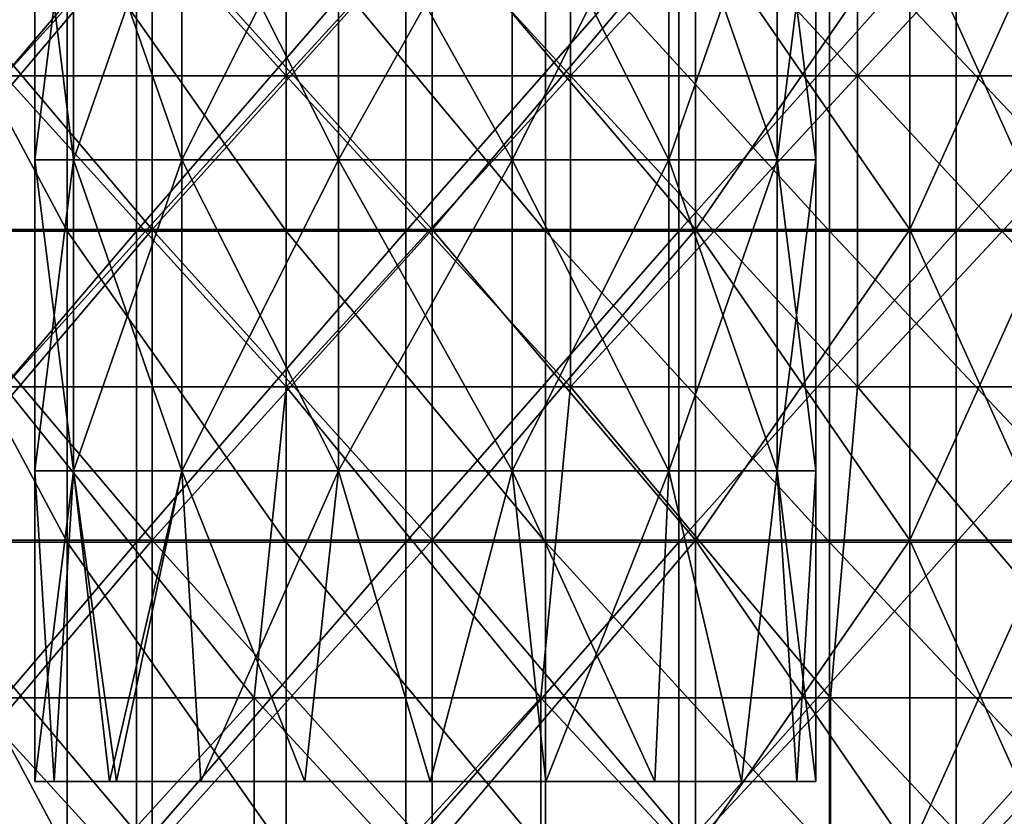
# Model space of a CAD drawing. Header units: inches. Extents: x -4.75 to 4.5, y 0 to 1.88.
# Tile 137 of 256: x -1.46 to -1.21, y 0.65 to 0.86. Entities that reach past the tile are written whole.
import ezdxf

# ---------------------------------------------------------------- set-up
doc = ezdxf.new("R2010")
doc.units = ezdxf.units.IN
doc.header["$LTSCALE"] = 101.851852
doc.header["$MEASUREMENT"] = 0
for name, color, linetype in [('105', 7, 'CONTINUOUS'), ('11', 7, 'CONTINUOUS'), ('12', 7, 'CONTINUOUS'), ('18', 7, 'CONTINUOUS'), ('19', 7, 'CONTINUOUS'), ('21', 7, 'CONTINUOUS'), ('22', 7, 'CONTINUOUS'), ('23', 7, 'CONTINUOUS')]:
    doc.layers.add(name, color=color, linetype=linetype)

msp = doc.modelspace()

# ---------------------------------------------------------------- linework, layer by layer
at = {"layer": '105', "color": 13, "linetype": 'Continuous', "true_color": 0xd67263}
for points in [[(-1.44891, 0.88274, -0.20723), (-1.49171, 0.88274, -0.14523), (-1.44891, 0.80266, -0.20723), (-1.44891, 0.88274, -0.20723)], [(-1.44891, 0.80266, -0.20723), (-1.49171, 0.88274, -0.14523), (-1.49171, 0.80266, -0.14523), (-1.44891, 0.80266, -0.20723)], [(-1.39252, 0.88274, -0.25718), (-1.44891, 0.88274, -0.20723), (-1.39252, 0.80266, -0.25718), (-1.39252, 0.88274, -0.25718)], [(-1.39252, 0.80266, -0.25718), (-1.44891, 0.88274, -0.20723), (-1.44891, 0.80266, -0.20723), (-1.39252, 0.80266, -0.25718)], [(-1.32581, 0.88274, -0.29219), (-1.39252, 0.88274, -0.25718), (-1.32581, 0.80266, -0.29219), (-1.32581, 0.88274, -0.29219)], [(-1.32581, 0.80266, -0.29219), (-1.39252, 0.88274, -0.25718), (-1.39252, 0.80266, -0.25718), (-1.32581, 0.80266, -0.29219)], [(-1.25267, 0.88274, -0.31022), (-1.32581, 0.88274, -0.29219), (-1.25267, 0.80266, -0.31022), (-1.25267, 0.88274, -0.31022)], [(-1.25267, 0.80266, -0.31022), (-1.32581, 0.88274, -0.29219), (-1.32581, 0.80266, -0.29219), (-1.25267, 0.80266, -0.31022)], [(-1.17733, 0.88274, -0.31022), (-1.25267, 0.88274, -0.31022), (-1.17733, 0.80266, -0.31022), (-1.17733, 0.88274, -0.31022)], [(-1.17733, 0.80266, -0.31022), (-1.25267, 0.88274, -0.31022), (-1.25267, 0.80266, -0.31022), (-1.17733, 0.80266, -0.31022)], [(-1.44891, 0.80266, -0.20723), (-1.49171, 0.80266, -0.14523), (-1.44891, 0.72258, -0.20723), (-1.44891, 0.80266, -0.20723)], [(-1.44891, 0.72258, -0.20723), (-1.49171, 0.80266, -0.14523), (-1.49171, 0.72258, -0.14523), (-1.44891, 0.72258, -0.20723)], [(-1.39252, 0.80266, -0.25718), (-1.44891, 0.80266, -0.20723), (-1.39252, 0.72258, -0.25718), (-1.39252, 0.80266, -0.25718)], [(-1.39252, 0.72258, -0.25718), (-1.44891, 0.80266, -0.20723), (-1.44891, 0.72258, -0.20723), (-1.39252, 0.72258, -0.25718)], [(-1.32581, 0.80266, -0.29219), (-1.39252, 0.80266, -0.25718), (-1.32581, 0.72258, -0.29219), (-1.32581, 0.80266, -0.29219)], [(-1.32581, 0.72258, -0.29219), (-1.39252, 0.80266, -0.25718), (-1.39252, 0.72258, -0.25718), (-1.32581, 0.72258, -0.29219)], [(-1.25267, 0.80266, -0.31022), (-1.32581, 0.80266, -0.29219), (-1.25267, 0.72258, -0.31022), (-1.25267, 0.80266, -0.31022)], [(-1.25267, 0.72258, -0.31022), (-1.32581, 0.80266, -0.29219), (-1.32581, 0.72258, -0.29219), (-1.25267, 0.72258, -0.31022)], [(-1.17733, 0.80266, -0.31022), (-1.25267, 0.80266, -0.31022), (-1.17733, 0.72258, -0.31022), (-1.17733, 0.80266, -0.31022)], [(-1.17733, 0.72258, -0.31022), (-1.25267, 0.80266, -0.31022), (-1.25267, 0.72258, -0.31022), (-1.17733, 0.72258, -0.31022)], [(-1.44891, 0.72258, -0.20723), (-1.49171, 0.72258, -0.14523), (-1.44891, 0.6425, -0.20723), (-1.44891, 0.72258, -0.20723)], [(-1.44891, 0.6425, -0.20723), (-1.49171, 0.72258, -0.14523), (-1.49171, 0.6425, -0.14523), (-1.44891, 0.6425, -0.20723)], [(-1.39252, 0.72258, -0.25718), (-1.44891, 0.72258, -0.20723), (-1.39252, 0.6425, -0.25718), (-1.39252, 0.72258, -0.25718)], [(-1.39252, 0.6425, -0.25718), (-1.44891, 0.72258, -0.20723), (-1.44891, 0.6425, -0.20723), (-1.39252, 0.6425, -0.25718)], [(-1.32581, 0.72258, -0.29219), (-1.39252, 0.72258, -0.25718), (-1.32581, 0.6425, -0.29219), (-1.32581, 0.72258, -0.29219)], [(-1.32581, 0.6425, -0.29219), (-1.39252, 0.72258, -0.25718), (-1.39252, 0.6425, -0.25718), (-1.32581, 0.6425, -0.29219)], [(-1.25267, 0.72258, -0.31022), (-1.32581, 0.72258, -0.29219), (-1.25267, 0.6425, -0.31022), (-1.25267, 0.72258, -0.31022)], [(-1.25267, 0.6425, -0.31022), (-1.32581, 0.72258, -0.29219), (-1.32581, 0.6425, -0.29219), (-1.25267, 0.6425, -0.31022)], [(-1.17733, 0.72258, -0.31022), (-1.25267, 0.72258, -0.31022), (-1.17733, 0.6425, -0.31022), (-1.17733, 0.72258, -0.31022)], [(-1.17733, 0.6425, -0.31022), (-1.25267, 0.72258, -0.31022), (-1.25267, 0.6425, -0.31022), (-1.17733, 0.6425, -0.31022)]]:
    msp.add_3dface(points, dxfattribs=at)
at = {"layer": '11', "color": 13, "linetype": 'Continuous', "true_color": 0xd67263}
for points in [[(-1.43108, 0.80266, 2.49813), (-1.49931, 0.80266, 2.45779), (-1.43108, 0.88274, 2.49813), (-1.43108, 0.80266, 2.49813)], [(-1.43108, 0.88274, 2.49813), (-1.49931, 0.80266, 2.45779), (-1.49931, 0.88274, 2.45779), (-1.43108, 0.88274, 2.49813)], [(-1.36177, 0.80266, 2.53658), (-1.43108, 0.80266, 2.49813), (-1.36177, 0.88274, 2.53658), (-1.36177, 0.80266, 2.53658)], [(-1.36177, 0.88274, 2.53658), (-1.43108, 0.80266, 2.49813), (-1.43108, 0.88274, 2.49813), (-1.36177, 0.88274, 2.53658)], [(-1.29142, 0.80266, 2.57311), (-1.36177, 0.80266, 2.53658), (-1.29142, 0.88274, 2.57311), (-1.29142, 0.80266, 2.57311)], [(-1.29142, 0.88274, 2.57311), (-1.36177, 0.80266, 2.53658), (-1.36177, 0.88274, 2.53658), (-1.29142, 0.88274, 2.57311)], [(-1.2201, 0.80266, 2.60768), (-1.29142, 0.80266, 2.57311), (-1.2201, 0.88274, 2.60768), (-1.2201, 0.80266, 2.60768)], [(-1.2201, 0.88274, 2.60768), (-1.29142, 0.80266, 2.57311), (-1.29142, 0.88274, 2.57311), (-1.2201, 0.88274, 2.60768)], [(-1.14785, 0.80266, 2.64028), (-1.2201, 0.80266, 2.60768), (-1.14785, 0.88274, 2.64028), (-1.14785, 0.80266, 2.64028)], [(-1.14785, 0.88274, 2.64028), (-1.2201, 0.80266, 2.60768), (-1.2201, 0.88274, 2.60768), (-1.14785, 0.88274, 2.64028)], [(-1.43108, 0.72258, 2.49813), (-1.49931, 0.72258, 2.45779), (-1.43108, 0.80266, 2.49813), (-1.43108, 0.72258, 2.49813)], [(-1.43108, 0.80266, 2.49813), (-1.49931, 0.72258, 2.45779), (-1.49931, 0.80266, 2.45779), (-1.43108, 0.80266, 2.49813)], [(-1.36177, 0.72258, 2.53658), (-1.43108, 0.72258, 2.49813), (-1.36177, 0.80266, 2.53658), (-1.36177, 0.72258, 2.53658)], [(-1.36177, 0.80266, 2.53658), (-1.43108, 0.72258, 2.49813), (-1.43108, 0.80266, 2.49813), (-1.36177, 0.80266, 2.53658)], [(-1.29142, 0.72258, 2.57311), (-1.36177, 0.72258, 2.53658), (-1.29142, 0.80266, 2.57311), (-1.29142, 0.72258, 2.57311)], [(-1.29142, 0.80266, 2.57311), (-1.36177, 0.72258, 2.53658), (-1.36177, 0.80266, 2.53658), (-1.29142, 0.80266, 2.57311)], [(-1.2201, 0.72258, 2.60768), (-1.29142, 0.72258, 2.57311), (-1.2201, 0.80266, 2.60768), (-1.2201, 0.72258, 2.60768)], [(-1.2201, 0.80266, 2.60768), (-1.29142, 0.72258, 2.57311), (-1.29142, 0.80266, 2.57311), (-1.2201, 0.80266, 2.60768)], [(-1.14785, 0.72258, 2.64028), (-1.2201, 0.72258, 2.60768), (-1.14785, 0.80266, 2.64028), (-1.14785, 0.72258, 2.64028)], [(-1.14785, 0.80266, 2.64028), (-1.2201, 0.72258, 2.60768), (-1.2201, 0.80266, 2.60768), (-1.14785, 0.80266, 2.64028)], [(-1.43108, 0.6425, 2.49813), (-1.49931, 0.6425, 2.45779), (-1.43108, 0.72258, 2.49813), (-1.43108, 0.6425, 2.49813)], [(-1.43108, 0.72258, 2.49813), (-1.49931, 0.6425, 2.45779), (-1.49931, 0.72258, 2.45779), (-1.43108, 0.72258, 2.49813)], [(-1.36177, 0.6425, 2.53658), (-1.43108, 0.6425, 2.49813), (-1.36177, 0.72258, 2.53658), (-1.36177, 0.6425, 2.53658)], [(-1.36177, 0.72258, 2.53658), (-1.43108, 0.6425, 2.49813), (-1.43108, 0.72258, 2.49813), (-1.36177, 0.72258, 2.53658)], [(-1.29142, 0.6425, 2.57311), (-1.36177, 0.6425, 2.53658), (-1.29142, 0.72258, 2.57311), (-1.29142, 0.6425, 2.57311)], [(-1.29142, 0.72258, 2.57311), (-1.36177, 0.6425, 2.53658), (-1.36177, 0.72258, 2.53658), (-1.29142, 0.72258, 2.57311)], [(-1.2201, 0.6425, 2.60768), (-1.29142, 0.6425, 2.57311), (-1.2201, 0.72258, 2.60768), (-1.2201, 0.6425, 2.60768)], [(-1.2201, 0.72258, 2.60768), (-1.29142, 0.6425, 2.57311), (-1.29142, 0.72258, 2.57311), (-1.2201, 0.72258, 2.60768)], [(-1.14785, 0.6425, 2.64028), (-1.2201, 0.6425, 2.60768), (-1.14785, 0.72258, 2.64028), (-1.14785, 0.6425, 2.64028)], [(-1.14785, 0.72258, 2.64028), (-1.2201, 0.6425, 2.60768), (-1.2201, 0.72258, 2.60768), (-1.14785, 0.72258, 2.64028)]]:
    msp.add_3dface(points, dxfattribs=at)
at = {"layer": '12', "color": 13, "linetype": 'Continuous', "true_color": 0xd67263}
for points in [[(-1.39251, 0.92278, 3.27907), (-1.46503, 0.92278, 3.24732), (-1.39251, 0.8427, 3.27907), (-1.39251, 0.92278, 3.27907)], [(-1.39251, 0.8427, 3.27907), (-1.46503, 0.92278, 3.24732), (-1.46503, 0.8427, 3.24732), (-1.39251, 0.8427, 3.27907)], [(-1.39251, 0.8427, -3.27907), (-1.46503, 0.8427, -3.24732), (-1.39251, 0.92278, -3.27907), (-1.39251, 0.8427, -3.27907)], [(-1.39251, 0.92278, -3.27907), (-1.46503, 0.8427, -3.24732), (-1.46503, 0.92278, -3.24732), (-1.39251, 0.92278, -3.27907)], [(-1.31931, 0.92278, 3.30921), (-1.39251, 0.92278, 3.27907), (-1.31931, 0.8427, 3.30921), (-1.31931, 0.92278, 3.30921)], [(-1.31931, 0.8427, 3.30921), (-1.39251, 0.92278, 3.27907), (-1.39251, 0.8427, 3.27907), (-1.31931, 0.8427, 3.30921)], [(-1.31931, 0.8427, -3.30921), (-1.39251, 0.8427, -3.27907), (-1.31931, 0.92278, -3.30921), (-1.31931, 0.8427, -3.30921)], [(-1.31931, 0.92278, -3.30921), (-1.39251, 0.8427, -3.27907), (-1.39251, 0.92278, -3.27907), (-1.31931, 0.92278, -3.30921)], [(-1.24545, 0.92278, 3.3377), (-1.31931, 0.92278, 3.30921), (-1.24545, 0.8427, 3.3377), (-1.24545, 0.92278, 3.3377)], [(-1.24545, 0.8427, 3.3377), (-1.31931, 0.92278, 3.30921), (-1.31931, 0.8427, 3.30921), (-1.24545, 0.8427, 3.3377)], [(-1.24545, 0.8427, -3.3377), (-1.31931, 0.8427, -3.30921), (-1.24545, 0.92278, -3.3377), (-1.24545, 0.8427, -3.3377)], [(-1.24545, 0.92278, -3.3377), (-1.31931, 0.8427, -3.30921), (-1.31931, 0.92278, -3.30921), (-1.24545, 0.92278, -3.3377)], [(-1.17098, 0.92278, 3.36455), (-1.24545, 0.92278, 3.3377), (-1.17098, 0.8427, 3.36455), (-1.17098, 0.92278, 3.36455)], [(-1.17098, 0.8427, 3.36455), (-1.24545, 0.92278, 3.3377), (-1.24545, 0.8427, 3.3377), (-1.17098, 0.8427, 3.36455)], [(-1.17098, 0.8427, -3.36455), (-1.24545, 0.8427, -3.3377), (-1.17098, 0.92278, -3.36455), (-1.17098, 0.8427, -3.36455)], [(-1.17098, 0.92278, -3.36455), (-1.24545, 0.8427, -3.3377), (-1.24545, 0.92278, -3.3377), (-1.17098, 0.92278, -3.36455)], [(-1.39251, 0.8427, 3.27907), (-1.46503, 0.8427, 3.24732), (-1.39251, 0.76262, 3.27907), (-1.39251, 0.8427, 3.27907)], [(-1.39251, 0.76262, 3.27907), (-1.46503, 0.8427, 3.24732), (-1.46503, 0.76262, 3.24732), (-1.39251, 0.76262, 3.27907)], [(-1.39251, 0.76262, -3.27907), (-1.46503, 0.76262, -3.24732), (-1.39251, 0.8427, -3.27907), (-1.39251, 0.76262, -3.27907)], [(-1.39251, 0.8427, -3.27907), (-1.46503, 0.76262, -3.24732), (-1.46503, 0.8427, -3.24732), (-1.39251, 0.8427, -3.27907)], [(-1.31931, 0.8427, 3.30921), (-1.39251, 0.8427, 3.27907), (-1.31931, 0.76262, 3.30921), (-1.31931, 0.8427, 3.30921)], [(-1.31931, 0.76262, 3.30921), (-1.39251, 0.8427, 3.27907), (-1.39251, 0.76262, 3.27907), (-1.31931, 0.76262, 3.30921)], [(-1.31931, 0.76262, -3.30921), (-1.39251, 0.76262, -3.27907), (-1.31931, 0.8427, -3.30921), (-1.31931, 0.76262, -3.30921)], [(-1.31931, 0.8427, -3.30921), (-1.39251, 0.76262, -3.27907), (-1.39251, 0.8427, -3.27907), (-1.31931, 0.8427, -3.30921)], [(-1.24545, 0.8427, 3.3377), (-1.31931, 0.8427, 3.30921), (-1.24545, 0.76262, 3.3377), (-1.24545, 0.8427, 3.3377)], [(-1.24545, 0.76262, 3.3377), (-1.31931, 0.8427, 3.30921), (-1.31931, 0.76262, 3.30921), (-1.24545, 0.76262, 3.3377)], [(-1.24545, 0.76262, -3.3377), (-1.31931, 0.76262, -3.30921), (-1.24545, 0.8427, -3.3377), (-1.24545, 0.76262, -3.3377)], [(-1.24545, 0.8427, -3.3377), (-1.31931, 0.76262, -3.30921), (-1.31931, 0.8427, -3.30921), (-1.24545, 0.8427, -3.3377)], [(-1.17098, 0.8427, 3.36455), (-1.24545, 0.8427, 3.3377), (-1.17098, 0.76262, 3.36455), (-1.17098, 0.8427, 3.36455)], [(-1.17098, 0.76262, 3.36455), (-1.24545, 0.8427, 3.3377), (-1.24545, 0.76262, 3.3377), (-1.17098, 0.76262, 3.36455)], [(-1.17098, 0.76262, -3.36455), (-1.24545, 0.76262, -3.3377), (-1.17098, 0.8427, -3.36455), (-1.17098, 0.76262, -3.36455)], [(-1.17098, 0.8427, -3.36455), (-1.24545, 0.76262, -3.3377), (-1.24545, 0.8427, -3.3377), (-1.17098, 0.8427, -3.36455)], [(-1.40079, 0.68254, 3.27555), (-1.46503, 0.76262, 3.24732), (-1.47392, 0.68254, 3.2433), (-1.40079, 0.68254, 3.27555)], [(-1.40079, 0.68254, -3.27555), (-1.47392, 0.68254, -3.2433), (-1.46503, 0.76262, -3.24732), (-1.40079, 0.68254, -3.27555)], [(-1.39251, 0.76262, 3.27907), (-1.46503, 0.76262, 3.24732), (-1.40079, 0.68254, 3.27555), (-1.39251, 0.76262, 3.27907)], [(-1.39251, 0.76262, -3.27907), (-1.40079, 0.68254, -3.27555), (-1.46503, 0.76262, -3.24732), (-1.39251, 0.76262, -3.27907)], [(-1.32695, 0.68254, 3.30615), (-1.39251, 0.76262, 3.27907), (-1.40079, 0.68254, 3.27555), (-1.32695, 0.68254, 3.30615)], [(-1.32695, 0.68254, -3.30615), (-1.40079, 0.68254, -3.27555), (-1.39251, 0.76262, -3.27907), (-1.32695, 0.68254, -3.30615)], [(-1.31931, 0.76262, 3.30921), (-1.39251, 0.76262, 3.27907), (-1.32695, 0.68254, 3.30615), (-1.31931, 0.76262, 3.30921)], [(-1.31931, 0.76262, -3.30921), (-1.32695, 0.68254, -3.30615), (-1.39251, 0.76262, -3.27907), (-1.31931, 0.76262, -3.30921)], [(-1.25244, 0.68254, 3.33509), (-1.31931, 0.76262, 3.30921), (-1.32695, 0.68254, 3.30615), (-1.25244, 0.68254, 3.33509)], [(-1.25244, 0.68254, -3.33509), (-1.32695, 0.68254, -3.30615), (-1.31931, 0.76262, -3.30921), (-1.25244, 0.68254, -3.33509)], [(-1.24545, 0.76262, 3.3377), (-1.31931, 0.76262, 3.30921), (-1.25244, 0.68254, 3.33509), (-1.24545, 0.76262, 3.3377)], [(-1.24545, 0.76262, -3.3377), (-1.25244, 0.68254, -3.33509), (-1.31931, 0.76262, -3.30921), (-1.24545, 0.76262, -3.3377)], [(-1.17731, 0.68254, 3.36234), (-1.24545, 0.76262, 3.3377), (-1.25244, 0.68254, 3.33509), (-1.17731, 0.68254, 3.36234)], [(-1.17731, 0.68254, -3.36234), (-1.25244, 0.68254, -3.33509), (-1.24545, 0.76262, -3.3377), (-1.17731, 0.68254, -3.36234)], [(-1.17098, 0.76262, 3.36455), (-1.24545, 0.76262, 3.3377), (-1.17731, 0.68254, 3.36234), (-1.17098, 0.76262, 3.36455)], [(-1.17098, 0.76262, -3.36455), (-1.17731, 0.68254, -3.36234), (-1.24545, 0.76262, -3.3377), (-1.17098, 0.76262, -3.36455)], [(-1.40079, 0.68254, 3.27555), (-1.47392, 0.68254, 3.2433), (-1.40079, 0.60246, 3.27555), (-1.40079, 0.68254, 3.27555)], [(-1.40079, 0.60246, 3.27555), (-1.47392, 0.68254, 3.2433), (-1.47392, 0.60246, 3.2433), (-1.40079, 0.60246, 3.27555)], [(-1.47392, 0.68254, -3.2433), (-1.40079, 0.68254, -3.27555), (-1.47392, 0.60246, -3.2433), (-1.47392, 0.68254, -3.2433)], [(-1.47392, 0.60246, -3.2433), (-1.40079, 0.68254, -3.27555), (-1.40079, 0.60246, -3.27555), (-1.47392, 0.60246, -3.2433)], [(-1.32695, 0.68254, 3.30615), (-1.40079, 0.68254, 3.27555), (-1.32695, 0.60246, 3.30615), (-1.32695, 0.68254, 3.30615)], [(-1.32695, 0.60246, 3.30615), (-1.40079, 0.68254, 3.27555), (-1.40079, 0.60246, 3.27555), (-1.32695, 0.60246, 3.30615)], [(-1.40079, 0.68254, -3.27555), (-1.32695, 0.68254, -3.30615), (-1.40079, 0.60246, -3.27555), (-1.40079, 0.68254, -3.27555)], [(-1.40079, 0.60246, -3.27555), (-1.32695, 0.68254, -3.30615), (-1.32695, 0.60246, -3.30615), (-1.40079, 0.60246, -3.27555)], [(-1.25244, 0.68254, 3.33509), (-1.32695, 0.68254, 3.30615), (-1.25244, 0.60246, 3.33509), (-1.25244, 0.68254, 3.33509)], [(-1.25244, 0.60246, 3.33509), (-1.32695, 0.68254, 3.30615), (-1.32695, 0.60246, 3.30615), (-1.25244, 0.60246, 3.33509)], [(-1.32695, 0.68254, -3.30615), (-1.25244, 0.68254, -3.33509), (-1.32695, 0.60246, -3.30615), (-1.32695, 0.68254, -3.30615)], [(-1.32695, 0.60246, -3.30615), (-1.25244, 0.68254, -3.33509), (-1.25244, 0.60246, -3.33509), (-1.32695, 0.60246, -3.30615)], [(-1.17731, 0.68254, 3.36234), (-1.25244, 0.68254, 3.33509), (-1.17731, 0.60246, 3.36234), (-1.17731, 0.68254, 3.36234)], [(-1.17731, 0.60246, 3.36234), (-1.25244, 0.68254, 3.33509), (-1.25244, 0.60246, 3.33509), (-1.17731, 0.60246, 3.36234)], [(-1.25244, 0.68254, -3.33509), (-1.17731, 0.68254, -3.36234), (-1.25244, 0.60246, -3.33509), (-1.25244, 0.68254, -3.33509)], [(-1.25244, 0.60246, -3.33509), (-1.17731, 0.68254, -3.36234), (-1.17731, 0.60246, -3.36234), (-1.25244, 0.60246, -3.33509)]]:
    msp.add_3dface(points, dxfattribs=at)
at = {"layer": '18', "color": 13, "linetype": 'Continuous', "true_color": 0xd67263}
for points in [[(-1.42705, 0.80316, 1.18656), (-1.4948, 0.80316, 1.21121), (-1.42705, 0.88324, 1.18656), (-1.42705, 0.80316, 1.18656)], [(-1.42705, 0.88324, 1.18656), (-1.4948, 0.80316, 1.21121), (-1.4948, 0.88324, 1.21121), (-1.42705, 0.88324, 1.18656)], [(-1.35495, 0.80316, 1.18656), (-1.42705, 0.80316, 1.18656), (-1.35495, 0.88324, 1.18656), (-1.35495, 0.80316, 1.18656)], [(-1.35495, 0.88324, 1.18656), (-1.42705, 0.80316, 1.18656), (-1.42705, 0.88324, 1.18656), (-1.35495, 0.88324, 1.18656)], [(-1.2872, 0.80316, 1.21121), (-1.35495, 0.80316, 1.18656), (-1.2872, 0.88324, 1.21121), (-1.2872, 0.80316, 1.21121)], [(-1.2872, 0.88324, 1.21121), (-1.35495, 0.80316, 1.18656), (-1.35495, 0.88324, 1.18656), (-1.2872, 0.88324, 1.21121)], [(-1.23197, 0.80316, 1.25756), (-1.2872, 0.80316, 1.21121), (-1.23197, 0.88324, 1.25756), (-1.23197, 0.80316, 1.25756)], [(-1.23197, 0.88324, 1.25756), (-1.2872, 0.80316, 1.21121), (-1.2872, 0.88324, 1.21121), (-1.23197, 0.88324, 1.25756)], [(-1.19592, 0.80316, 1.32), (-1.23197, 0.80316, 1.25756), (-1.19592, 0.88324, 1.32), (-1.19592, 0.80316, 1.32)], [(-1.19592, 0.88324, 1.32), (-1.23197, 0.80316, 1.25756), (-1.23197, 0.88324, 1.25756), (-1.19592, 0.88324, 1.32)], [(-1.42705, 0.72308, 1.18656), (-1.4948, 0.72308, 1.21121), (-1.42705, 0.80316, 1.18656), (-1.42705, 0.72308, 1.18656)], [(-1.42705, 0.80316, 1.18656), (-1.4948, 0.72308, 1.21121), (-1.4948, 0.80316, 1.21121), (-1.42705, 0.80316, 1.18656)], [(-1.35495, 0.72308, 1.18656), (-1.42705, 0.72308, 1.18656), (-1.35495, 0.80316, 1.18656), (-1.35495, 0.72308, 1.18656)], [(-1.35495, 0.80316, 1.18656), (-1.42705, 0.72308, 1.18656), (-1.42705, 0.80316, 1.18656), (-1.35495, 0.80316, 1.18656)], [(-1.2872, 0.72308, 1.21121), (-1.35495, 0.72308, 1.18656), (-1.2872, 0.80316, 1.21121), (-1.2872, 0.72308, 1.21121)], [(-1.2872, 0.80316, 1.21121), (-1.35495, 0.72308, 1.18656), (-1.35495, 0.80316, 1.18656), (-1.2872, 0.80316, 1.21121)], [(-1.23197, 0.72308, 1.25756), (-1.2872, 0.72308, 1.21121), (-1.23197, 0.80316, 1.25756), (-1.23197, 0.72308, 1.25756)], [(-1.23197, 0.80316, 1.25756), (-1.2872, 0.72308, 1.21121), (-1.2872, 0.80316, 1.21121), (-1.23197, 0.80316, 1.25756)], [(-1.19592, 0.72308, 1.32), (-1.23197, 0.72308, 1.25756), (-1.19592, 0.80316, 1.32), (-1.19592, 0.72308, 1.32)], [(-1.19592, 0.80316, 1.32), (-1.23197, 0.72308, 1.25756), (-1.23197, 0.80316, 1.25756), (-1.19592, 0.80316, 1.32)], [(-1.42705, 0.643, 1.18656), (-1.4948, 0.643, 1.21121), (-1.42705, 0.72308, 1.18656), (-1.42705, 0.643, 1.18656)], [(-1.42705, 0.72308, 1.18656), (-1.4948, 0.643, 1.21121), (-1.4948, 0.72308, 1.21121), (-1.42705, 0.72308, 1.18656)], [(-1.35495, 0.643, 1.18656), (-1.42705, 0.643, 1.18656), (-1.35495, 0.72308, 1.18656), (-1.35495, 0.643, 1.18656)], [(-1.35495, 0.72308, 1.18656), (-1.42705, 0.643, 1.18656), (-1.42705, 0.72308, 1.18656), (-1.35495, 0.72308, 1.18656)], [(-1.2872, 0.643, 1.21121), (-1.35495, 0.643, 1.18656), (-1.2872, 0.72308, 1.21121), (-1.2872, 0.643, 1.21121)], [(-1.2872, 0.72308, 1.21121), (-1.35495, 0.643, 1.18656), (-1.35495, 0.72308, 1.18656), (-1.2872, 0.72308, 1.21121)], [(-1.23197, 0.643, 1.25756), (-1.2872, 0.643, 1.21121), (-1.23197, 0.72308, 1.25756), (-1.23197, 0.643, 1.25756)], [(-1.23197, 0.72308, 1.25756), (-1.2872, 0.643, 1.21121), (-1.2872, 0.72308, 1.21121), (-1.23197, 0.72308, 1.25756)], [(-1.19592, 0.643, 1.32), (-1.23197, 0.643, 1.25756), (-1.19592, 0.72308, 1.32), (-1.19592, 0.643, 1.32)], [(-1.19592, 0.72308, 1.32), (-1.23197, 0.643, 1.25756), (-1.23197, 0.72308, 1.25756), (-1.19592, 0.72308, 1.32)]]:
    msp.add_3dface(points, dxfattribs=at)
at = {"layer": '19', "color": 13, "linetype": 'Continuous', "true_color": 0xd67263}
for points in [[(-1.4948, 0.80316, 1.57079), (-1.42705, 0.80316, 1.59544), (-1.4948, 0.88324, 1.57079), (-1.4948, 0.80316, 1.57079)], [(-1.4948, 0.88324, 1.57079), (-1.42705, 0.80316, 1.59544), (-1.42705, 0.88324, 1.59544), (-1.4948, 0.88324, 1.57079)], [(-1.42705, 0.80316, 1.59544), (-1.35495, 0.80316, 1.59544), (-1.42705, 0.88324, 1.59544), (-1.42705, 0.80316, 1.59544)], [(-1.42705, 0.88324, 1.59544), (-1.35495, 0.80316, 1.59544), (-1.35495, 0.88324, 1.59544), (-1.42705, 0.88324, 1.59544)], [(-1.35495, 0.80316, 1.59544), (-1.2872, 0.80316, 1.57079), (-1.35495, 0.88324, 1.59544), (-1.35495, 0.80316, 1.59544)], [(-1.35495, 0.88324, 1.59544), (-1.2872, 0.80316, 1.57079), (-1.2872, 0.88324, 1.57079), (-1.35495, 0.88324, 1.59544)], [(-1.2872, 0.80316, 1.57079), (-1.23197, 0.80316, 1.52444), (-1.2872, 0.88324, 1.57079), (-1.2872, 0.80316, 1.57079)], [(-1.2872, 0.88324, 1.57079), (-1.23197, 0.80316, 1.52444), (-1.23197, 0.88324, 1.52444), (-1.2872, 0.88324, 1.57079)], [(-1.23197, 0.80316, 1.52444), (-1.19592, 0.80316, 1.462), (-1.23197, 0.88324, 1.52444), (-1.23197, 0.80316, 1.52444)], [(-1.23197, 0.88324, 1.52444), (-1.19592, 0.80316, 1.462), (-1.19592, 0.88324, 1.462), (-1.23197, 0.88324, 1.52444)], [(-1.4948, 0.72308, 1.57079), (-1.42705, 0.72308, 1.59544), (-1.4948, 0.80316, 1.57079), (-1.4948, 0.72308, 1.57079)], [(-1.4948, 0.80316, 1.57079), (-1.42705, 0.72308, 1.59544), (-1.42705, 0.80316, 1.59544), (-1.4948, 0.80316, 1.57079)], [(-1.42705, 0.72308, 1.59544), (-1.35495, 0.72308, 1.59544), (-1.42705, 0.80316, 1.59544), (-1.42705, 0.72308, 1.59544)], [(-1.42705, 0.80316, 1.59544), (-1.35495, 0.72308, 1.59544), (-1.35495, 0.80316, 1.59544), (-1.42705, 0.80316, 1.59544)], [(-1.35495, 0.72308, 1.59544), (-1.2872, 0.72308, 1.57079), (-1.35495, 0.80316, 1.59544), (-1.35495, 0.72308, 1.59544)], [(-1.35495, 0.80316, 1.59544), (-1.2872, 0.72308, 1.57079), (-1.2872, 0.80316, 1.57079), (-1.35495, 0.80316, 1.59544)], [(-1.2872, 0.72308, 1.57079), (-1.23197, 0.72308, 1.52444), (-1.2872, 0.80316, 1.57079), (-1.2872, 0.72308, 1.57079)], [(-1.2872, 0.80316, 1.57079), (-1.23197, 0.72308, 1.52444), (-1.23197, 0.80316, 1.52444), (-1.2872, 0.80316, 1.57079)], [(-1.23197, 0.72308, 1.52444), (-1.19592, 0.72308, 1.462), (-1.23197, 0.80316, 1.52444), (-1.23197, 0.72308, 1.52444)], [(-1.23197, 0.80316, 1.52444), (-1.19592, 0.72308, 1.462), (-1.19592, 0.80316, 1.462), (-1.23197, 0.80316, 1.52444)], [(-1.4948, 0.643, 1.57079), (-1.42705, 0.643, 1.59544), (-1.4948, 0.72308, 1.57079), (-1.4948, 0.643, 1.57079)], [(-1.4948, 0.72308, 1.57079), (-1.42705, 0.643, 1.59544), (-1.42705, 0.72308, 1.59544), (-1.4948, 0.72308, 1.57079)], [(-1.42705, 0.643, 1.59544), (-1.35495, 0.643, 1.59544), (-1.42705, 0.72308, 1.59544), (-1.42705, 0.643, 1.59544)], [(-1.42705, 0.72308, 1.59544), (-1.35495, 0.643, 1.59544), (-1.35495, 0.72308, 1.59544), (-1.42705, 0.72308, 1.59544)], [(-1.35495, 0.643, 1.59544), (-1.2872, 0.643, 1.57079), (-1.35495, 0.72308, 1.59544), (-1.35495, 0.643, 1.59544)], [(-1.35495, 0.72308, 1.59544), (-1.2872, 0.643, 1.57079), (-1.2872, 0.72308, 1.57079), (-1.35495, 0.72308, 1.59544)], [(-1.2872, 0.643, 1.57079), (-1.23197, 0.643, 1.52444), (-1.2872, 0.72308, 1.57079), (-1.2872, 0.643, 1.57079)], [(-1.2872, 0.72308, 1.57079), (-1.23197, 0.643, 1.52444), (-1.23197, 0.72308, 1.52444), (-1.2872, 0.72308, 1.57079)], [(-1.23197, 0.643, 1.52444), (-1.19592, 0.643, 1.462), (-1.23197, 0.72308, 1.52444), (-1.23197, 0.643, 1.52444)], [(-1.23197, 0.72308, 1.52444), (-1.19592, 0.643, 1.462), (-1.19592, 0.72308, 1.462), (-1.23197, 0.72308, 1.52444)]]:
    msp.add_3dface(points, dxfattribs=at)
at = {"layer": '21', "color": 13, "linetype": 'Continuous', "true_color": 0xd67263}
for points in [[(-1.43556, 0.661, -2.90949), (-1.43617, 0.661, -2.97102), (-1.45722, 0.661, -2.90949), (-1.43556, 0.661, -2.90949)], [(-1.45227, 0.661, -2.87837), (-1.43556, 0.661, -2.90949), (-1.45722, 0.661, -2.90949), (-1.45227, 0.661, -2.87837)], [(-1.45722, 0.661, -2.90949), (-1.43617, 0.661, -2.97102), (-1.45227, 0.661, -2.94061), (-1.45722, 0.661, -2.90949)], [(-1.43797, 0.661, -2.85037), (-1.43556, 0.661, -2.90949), (-1.45227, 0.661, -2.87837), (-1.43797, 0.661, -2.85037)], [(-1.43617, 0.661, -2.97102), (-1.43797, 0.661, -2.96861), (-1.45227, 0.661, -2.94061), (-1.43617, 0.661, -2.97102)], [(-1.43617, 0.661, -2.84795), (-1.43556, 0.661, -2.90949), (-1.43797, 0.661, -2.85037), (-1.43617, 0.661, -2.84795)], [(-1.41449, 0.661, -2.82728), (-1.35548, 0.661, -2.87763), (-1.43617, 0.661, -2.84795), (-1.41449, 0.661, -2.82728)], [(-1.43617, 0.661, -2.84795), (-1.35548, 0.661, -2.87763), (-1.43556, 0.661, -2.90949), (-1.43617, 0.661, -2.84795)], [(-1.35548, 0.661, -2.94134), (-1.35545, 0.661, -3.00995), (-1.43617, 0.661, -2.97102), (-1.35548, 0.661, -2.94134)], [(-1.43556, 0.661, -2.90949), (-1.35548, 0.661, -2.94134), (-1.43617, 0.661, -2.97102), (-1.43556, 0.661, -2.90949)], [(-1.43617, 0.661, -2.97102), (-1.35545, 0.661, -3.00995), (-1.41449, 0.661, -2.9917), (-1.43617, 0.661, -2.97102)], [(-1.35548, 0.661, -2.87763), (-1.35548, 0.661, -2.94134), (-1.43556, 0.661, -2.90949), (-1.35548, 0.661, -2.87763)], [(-1.38773, 0.661, -2.81393), (-1.35548, 0.661, -2.87763), (-1.41449, 0.661, -2.82728), (-1.38773, 0.661, -2.81393)], [(-1.35545, 0.661, -3.00995), (-1.38773, 0.661, -3.00505), (-1.41449, 0.661, -2.9917), (-1.35545, 0.661, -3.00995)], [(-1.35545, 0.661, -2.80903), (-1.35548, 0.661, -2.87763), (-1.38773, 0.661, -2.81393), (-1.35545, 0.661, -2.80903)], [(-1.27535, 0.661, -2.85053), (-1.2754, 0.661, -2.90949), (-1.35548, 0.661, -2.87763), (-1.27535, 0.661, -2.85053)], [(-1.35545, 0.661, -2.80903), (-1.27535, 0.661, -2.85053), (-1.35548, 0.661, -2.87763), (-1.35545, 0.661, -2.80903)], [(-1.2754, 0.661, -2.90949), (-1.27535, 0.661, -2.96845), (-1.35548, 0.661, -2.94134), (-1.2754, 0.661, -2.90949)], [(-1.35548, 0.661, -2.87763), (-1.2754, 0.661, -2.90949), (-1.35548, 0.661, -2.94134), (-1.35548, 0.661, -2.87763)], [(-1.27535, 0.661, -2.96845), (-1.29763, 0.661, -2.99075), (-1.35548, 0.661, -2.94134), (-1.27535, 0.661, -2.96845)], [(-1.35548, 0.661, -2.94134), (-1.29763, 0.661, -2.99075), (-1.3257, 0.661, -3.00505), (-1.35548, 0.661, -2.94134)], [(-1.35545, 0.661, -3.00995), (-1.35548, 0.661, -2.94134), (-1.3257, 0.661, -3.00505), (-1.35545, 0.661, -3.00995)], [(-1.29763, 0.661, -2.82822), (-1.27535, 0.661, -2.85053), (-1.35545, 0.661, -2.80903), (-1.29763, 0.661, -2.82822)], [(-1.3257, 0.661, -2.81393), (-1.29763, 0.661, -2.82822), (-1.35545, 0.661, -2.80903), (-1.3257, 0.661, -2.81393)], [(-1.27535, 0.661, -2.85053), (-1.25622, 0.661, -2.90949), (-1.2754, 0.661, -2.90949), (-1.27535, 0.661, -2.85053)], [(-1.2754, 0.661, -2.90949), (-1.25622, 0.661, -2.90949), (-1.26113, 0.661, -2.94052), (-1.2754, 0.661, -2.90949)], [(-1.27535, 0.661, -2.96845), (-1.2754, 0.661, -2.90949), (-1.26113, 0.661, -2.94052), (-1.27535, 0.661, -2.96845)], [(-1.26113, 0.661, -2.87846), (-1.25622, 0.661, -2.90949), (-1.27535, 0.661, -2.85053), (-1.26113, 0.661, -2.87846)]]:
    msp.add_3dface(points, dxfattribs=at)
at = {"layer": '22', "color": 13, "linetype": 'Continuous', "true_color": 0xd67263}
for points in [[(-1.44726, 0.90116, -2.95309), (-1.45722, 0.90116, -2.90949), (-1.44726, 0.82108, -2.95309), (-1.44726, 0.90116, -2.95309)], [(-1.44726, 0.82108, -2.95309), (-1.45722, 0.90116, -2.90949), (-1.45722, 0.82108, -2.90949), (-1.44726, 0.82108, -2.95309)], [(-1.41938, 0.90116, -2.98806), (-1.44726, 0.90116, -2.95309), (-1.41938, 0.82108, -2.98806), (-1.41938, 0.90116, -2.98806)], [(-1.41938, 0.82108, -2.98806), (-1.44726, 0.90116, -2.95309), (-1.44726, 0.82108, -2.95309), (-1.41938, 0.82108, -2.98806)], [(-1.37908, 0.90116, -3.00747), (-1.41938, 0.90116, -2.98806), (-1.37908, 0.82108, -3.00747), (-1.37908, 0.90116, -3.00747)], [(-1.37908, 0.82108, -3.00747), (-1.41938, 0.90116, -2.98806), (-1.41938, 0.82108, -2.98806), (-1.37908, 0.82108, -3.00747)], [(-1.33435, 0.90116, -3.00747), (-1.37908, 0.90116, -3.00747), (-1.33435, 0.82108, -3.00747), (-1.33435, 0.90116, -3.00747)], [(-1.33435, 0.82108, -3.00747), (-1.37908, 0.90116, -3.00747), (-1.37908, 0.82108, -3.00747), (-1.33435, 0.82108, -3.00747)], [(-1.29406, 0.90116, -2.98806), (-1.33435, 0.90116, -3.00747), (-1.29406, 0.82108, -2.98806), (-1.29406, 0.90116, -2.98806)], [(-1.29406, 0.82108, -2.98806), (-1.33435, 0.90116, -3.00747), (-1.33435, 0.82108, -3.00747), (-1.29406, 0.82108, -2.98806)], [(-1.26617, 0.90116, -2.95309), (-1.29406, 0.90116, -2.98806), (-1.26617, 0.82108, -2.95309), (-1.26617, 0.90116, -2.95309)], [(-1.26617, 0.82108, -2.95309), (-1.29406, 0.90116, -2.98806), (-1.29406, 0.82108, -2.98806), (-1.26617, 0.82108, -2.95309)], [(-1.25622, 0.90116, -2.90949), (-1.26617, 0.90116, -2.95309), (-1.25622, 0.82108, -2.90949), (-1.25622, 0.90116, -2.90949)], [(-1.25622, 0.82108, -2.90949), (-1.26617, 0.90116, -2.95309), (-1.26617, 0.82108, -2.95309), (-1.25622, 0.82108, -2.90949)], [(-1.44726, 0.82108, -2.95309), (-1.45722, 0.82108, -2.90949), (-1.44726, 0.741, -2.95309), (-1.44726, 0.82108, -2.95309)], [(-1.44726, 0.741, -2.95309), (-1.45722, 0.82108, -2.90949), (-1.45722, 0.741, -2.90949), (-1.44726, 0.741, -2.95309)], [(-1.41938, 0.82108, -2.98806), (-1.44726, 0.82108, -2.95309), (-1.41938, 0.741, -2.98806), (-1.41938, 0.82108, -2.98806)], [(-1.41938, 0.741, -2.98806), (-1.44726, 0.82108, -2.95309), (-1.44726, 0.741, -2.95309), (-1.41938, 0.741, -2.98806)], [(-1.37908, 0.82108, -3.00747), (-1.41938, 0.82108, -2.98806), (-1.37908, 0.741, -3.00747), (-1.37908, 0.82108, -3.00747)], [(-1.37908, 0.741, -3.00747), (-1.41938, 0.82108, -2.98806), (-1.41938, 0.741, -2.98806), (-1.37908, 0.741, -3.00747)], [(-1.33435, 0.82108, -3.00747), (-1.37908, 0.82108, -3.00747), (-1.33435, 0.741, -3.00747), (-1.33435, 0.82108, -3.00747)], [(-1.33435, 0.741, -3.00747), (-1.37908, 0.82108, -3.00747), (-1.37908, 0.741, -3.00747), (-1.33435, 0.741, -3.00747)], [(-1.29406, 0.82108, -2.98806), (-1.33435, 0.82108, -3.00747), (-1.29406, 0.741, -2.98806), (-1.29406, 0.82108, -2.98806)], [(-1.29406, 0.741, -2.98806), (-1.33435, 0.82108, -3.00747), (-1.33435, 0.741, -3.00747), (-1.29406, 0.741, -2.98806)], [(-1.26617, 0.82108, -2.95309), (-1.29406, 0.82108, -2.98806), (-1.26617, 0.741, -2.95309), (-1.26617, 0.82108, -2.95309)], [(-1.26617, 0.741, -2.95309), (-1.29406, 0.82108, -2.98806), (-1.29406, 0.741, -2.98806), (-1.26617, 0.741, -2.95309)], [(-1.25622, 0.82108, -2.90949), (-1.26617, 0.82108, -2.95309), (-1.25622, 0.741, -2.90949), (-1.25622, 0.82108, -2.90949)], [(-1.25622, 0.741, -2.90949), (-1.26617, 0.82108, -2.95309), (-1.26617, 0.741, -2.95309), (-1.25622, 0.741, -2.90949)], [(-1.45722, 0.661, -2.90949), (-1.45227, 0.661, -2.94061), (-1.45722, 0.741, -2.90949), (-1.45722, 0.661, -2.90949)], [(-1.45227, 0.661, -2.94061), (-1.44726, 0.741, -2.95309), (-1.45722, 0.741, -2.90949), (-1.45227, 0.661, -2.94061)], [(-1.45227, 0.661, -2.94061), (-1.43797, 0.661, -2.96861), (-1.44726, 0.741, -2.95309), (-1.45227, 0.661, -2.94061)], [(-1.43797, 0.661, -2.96861), (-1.43617, 0.661, -2.97102), (-1.44726, 0.741, -2.95309), (-1.43797, 0.661, -2.96861)], [(-1.43617, 0.661, -2.97102), (-1.41938, 0.741, -2.98806), (-1.44726, 0.741, -2.95309), (-1.43617, 0.661, -2.97102)], [(-1.43617, 0.661, -2.97102), (-1.41449, 0.661, -2.9917), (-1.41938, 0.741, -2.98806), (-1.43617, 0.661, -2.97102)], [(-1.41449, 0.661, -2.9917), (-1.38773, 0.661, -3.00505), (-1.41938, 0.741, -2.98806), (-1.41449, 0.661, -2.9917)], [(-1.38773, 0.661, -3.00505), (-1.37908, 0.741, -3.00747), (-1.41938, 0.741, -2.98806), (-1.38773, 0.661, -3.00505)], [(-1.38773, 0.661, -3.00505), (-1.35545, 0.661, -3.00995), (-1.37908, 0.741, -3.00747), (-1.38773, 0.661, -3.00505)], [(-1.35545, 0.661, -3.00995), (-1.33435, 0.741, -3.00747), (-1.37908, 0.741, -3.00747), (-1.35545, 0.661, -3.00995)], [(-1.35545, 0.661, -3.00995), (-1.3257, 0.661, -3.00505), (-1.33435, 0.741, -3.00747), (-1.35545, 0.661, -3.00995)], [(-1.3257, 0.661, -3.00505), (-1.29763, 0.661, -2.99075), (-1.33435, 0.741, -3.00747), (-1.3257, 0.661, -3.00505)], [(-1.29763, 0.661, -2.99075), (-1.29406, 0.741, -2.98806), (-1.33435, 0.741, -3.00747), (-1.29763, 0.661, -2.99075)], [(-1.29763, 0.661, -2.99075), (-1.27535, 0.661, -2.96845), (-1.29406, 0.741, -2.98806), (-1.29763, 0.661, -2.99075)], [(-1.27535, 0.661, -2.96845), (-1.26617, 0.741, -2.95309), (-1.29406, 0.741, -2.98806), (-1.27535, 0.661, -2.96845)], [(-1.27535, 0.661, -2.96845), (-1.26113, 0.661, -2.94052), (-1.26617, 0.741, -2.95309), (-1.27535, 0.661, -2.96845)], [(-1.26113, 0.661, -2.94052), (-1.25622, 0.661, -2.90949), (-1.26617, 0.741, -2.95309), (-1.26113, 0.661, -2.94052)], [(-1.25622, 0.661, -2.90949), (-1.25622, 0.741, -2.90949), (-1.26617, 0.741, -2.95309), (-1.25622, 0.661, -2.90949)]]:
    msp.add_3dface(points, dxfattribs=at)
at = {"layer": '23', "color": 13, "linetype": 'Continuous', "true_color": 0xd67263}
for points in [[(-1.45722, 0.82108, -2.90949), (-1.45722, 0.90116, -2.90949), (-1.44726, 0.90116, -2.86588), (-1.45722, 0.82108, -2.90949)], [(-1.45722, 0.82108, -2.90949), (-1.44726, 0.90116, -2.86588), (-1.44726, 0.82108, -2.86588), (-1.45722, 0.82108, -2.90949)], [(-1.44726, 0.90116, -2.86588), (-1.41938, 0.90116, -2.83091), (-1.44726, 0.82108, -2.86588), (-1.44726, 0.90116, -2.86588)], [(-1.44726, 0.82108, -2.86588), (-1.41938, 0.90116, -2.83091), (-1.41938, 0.82108, -2.83091), (-1.44726, 0.82108, -2.86588)], [(-1.41938, 0.90116, -2.83091), (-1.37908, 0.90116, -2.81151), (-1.41938, 0.82108, -2.83091), (-1.41938, 0.90116, -2.83091)], [(-1.41938, 0.82108, -2.83091), (-1.37908, 0.90116, -2.81151), (-1.37908, 0.82108, -2.81151), (-1.41938, 0.82108, -2.83091)], [(-1.37908, 0.90116, -2.81151), (-1.33435, 0.90116, -2.81151), (-1.37908, 0.82108, -2.81151), (-1.37908, 0.90116, -2.81151)], [(-1.37908, 0.82108, -2.81151), (-1.33435, 0.90116, -2.81151), (-1.33435, 0.82108, -2.81151), (-1.37908, 0.82108, -2.81151)], [(-1.33435, 0.90116, -2.81151), (-1.29406, 0.90116, -2.83091), (-1.33435, 0.82108, -2.81151), (-1.33435, 0.90116, -2.81151)], [(-1.33435, 0.82108, -2.81151), (-1.29406, 0.90116, -2.83091), (-1.29406, 0.82108, -2.83091), (-1.33435, 0.82108, -2.81151)], [(-1.29406, 0.90116, -2.83091), (-1.26617, 0.90116, -2.86588), (-1.29406, 0.82108, -2.83091), (-1.29406, 0.90116, -2.83091)], [(-1.29406, 0.82108, -2.83091), (-1.26617, 0.90116, -2.86588), (-1.26617, 0.82108, -2.86588), (-1.29406, 0.82108, -2.83091)], [(-1.25622, 0.90116, -2.90949), (-1.25622, 0.82108, -2.90949), (-1.26617, 0.82108, -2.86588), (-1.25622, 0.90116, -2.90949)], [(-1.26617, 0.90116, -2.86588), (-1.25622, 0.90116, -2.90949), (-1.26617, 0.82108, -2.86588), (-1.26617, 0.90116, -2.86588)], [(-1.45722, 0.741, -2.90949), (-1.45722, 0.82108, -2.90949), (-1.44726, 0.82108, -2.86588), (-1.45722, 0.741, -2.90949)], [(-1.45722, 0.741, -2.90949), (-1.44726, 0.82108, -2.86588), (-1.44726, 0.741, -2.86588), (-1.45722, 0.741, -2.90949)], [(-1.44726, 0.82108, -2.86588), (-1.41938, 0.82108, -2.83091), (-1.44726, 0.741, -2.86588), (-1.44726, 0.82108, -2.86588)], [(-1.44726, 0.741, -2.86588), (-1.41938, 0.82108, -2.83091), (-1.41938, 0.741, -2.83091), (-1.44726, 0.741, -2.86588)], [(-1.41938, 0.82108, -2.83091), (-1.37908, 0.82108, -2.81151), (-1.41938, 0.741, -2.83091), (-1.41938, 0.82108, -2.83091)], [(-1.41938, 0.741, -2.83091), (-1.37908, 0.82108, -2.81151), (-1.37908, 0.741, -2.81151), (-1.41938, 0.741, -2.83091)], [(-1.37908, 0.82108, -2.81151), (-1.33435, 0.82108, -2.81151), (-1.37908, 0.741, -2.81151), (-1.37908, 0.82108, -2.81151)], [(-1.37908, 0.741, -2.81151), (-1.33435, 0.82108, -2.81151), (-1.33435, 0.741, -2.81151), (-1.37908, 0.741, -2.81151)], [(-1.33435, 0.82108, -2.81151), (-1.29406, 0.82108, -2.83091), (-1.33435, 0.741, -2.81151), (-1.33435, 0.82108, -2.81151)], [(-1.33435, 0.741, -2.81151), (-1.29406, 0.82108, -2.83091), (-1.29406, 0.741, -2.83091), (-1.33435, 0.741, -2.81151)], [(-1.29406, 0.82108, -2.83091), (-1.26617, 0.82108, -2.86588), (-1.29406, 0.741, -2.83091), (-1.29406, 0.82108, -2.83091)], [(-1.29406, 0.741, -2.83091), (-1.26617, 0.82108, -2.86588), (-1.26617, 0.741, -2.86588), (-1.29406, 0.741, -2.83091)], [(-1.25622, 0.82108, -2.90949), (-1.25622, 0.741, -2.90949), (-1.26617, 0.741, -2.86588), (-1.25622, 0.82108, -2.90949)], [(-1.26617, 0.82108, -2.86588), (-1.25622, 0.82108, -2.90949), (-1.26617, 0.741, -2.86588), (-1.26617, 0.82108, -2.86588)], [(-1.45227, 0.661, -2.87837), (-1.45722, 0.661, -2.90949), (-1.44726, 0.741, -2.86588), (-1.45227, 0.661, -2.87837)], [(-1.45722, 0.661, -2.90949), (-1.45722, 0.741, -2.90949), (-1.44726, 0.741, -2.86588), (-1.45722, 0.661, -2.90949)], [(-1.43797, 0.661, -2.85037), (-1.45227, 0.661, -2.87837), (-1.44726, 0.741, -2.86588), (-1.43797, 0.661, -2.85037)], [(-1.43797, 0.661, -2.85037), (-1.44726, 0.741, -2.86588), (-1.41938, 0.741, -2.83091), (-1.43797, 0.661, -2.85037)], [(-1.43617, 0.661, -2.84795), (-1.43797, 0.661, -2.85037), (-1.41938, 0.741, -2.83091), (-1.43617, 0.661, -2.84795)], [(-1.41449, 0.661, -2.82728), (-1.43617, 0.661, -2.84795), (-1.41938, 0.741, -2.83091), (-1.41449, 0.661, -2.82728)], [(-1.41449, 0.661, -2.82728), (-1.41938, 0.741, -2.83091), (-1.37908, 0.741, -2.81151), (-1.41449, 0.661, -2.82728)], [(-1.38773, 0.661, -2.81393), (-1.41449, 0.661, -2.82728), (-1.37908, 0.741, -2.81151), (-1.38773, 0.661, -2.81393)], [(-1.35545, 0.661, -2.80903), (-1.38773, 0.661, -2.81393), (-1.37908, 0.741, -2.81151), (-1.35545, 0.661, -2.80903)], [(-1.35545, 0.661, -2.80903), (-1.37908, 0.741, -2.81151), (-1.33435, 0.741, -2.81151), (-1.35545, 0.661, -2.80903)], [(-1.3257, 0.661, -2.81393), (-1.35545, 0.661, -2.80903), (-1.33435, 0.741, -2.81151), (-1.3257, 0.661, -2.81393)], [(-1.3257, 0.661, -2.81393), (-1.33435, 0.741, -2.81151), (-1.29406, 0.741, -2.83091), (-1.3257, 0.661, -2.81393)], [(-1.29763, 0.661, -2.82822), (-1.3257, 0.661, -2.81393), (-1.29406, 0.741, -2.83091), (-1.29763, 0.661, -2.82822)], [(-1.27535, 0.661, -2.85053), (-1.29763, 0.661, -2.82822), (-1.29406, 0.741, -2.83091), (-1.27535, 0.661, -2.85053)], [(-1.27535, 0.661, -2.85053), (-1.29406, 0.741, -2.83091), (-1.26617, 0.741, -2.86588), (-1.27535, 0.661, -2.85053)], [(-1.26113, 0.661, -2.87846), (-1.27535, 0.661, -2.85053), (-1.26617, 0.741, -2.86588), (-1.26113, 0.661, -2.87846)], [(-1.25622, 0.741, -2.90949), (-1.26113, 0.661, -2.87846), (-1.26617, 0.741, -2.86588), (-1.25622, 0.741, -2.90949)], [(-1.25622, 0.661, -2.90949), (-1.26113, 0.661, -2.87846), (-1.25622, 0.741, -2.90949), (-1.25622, 0.661, -2.90949)]]:
    msp.add_3dface(points, dxfattribs=at)

doc.saveas('drawing.dxf')
